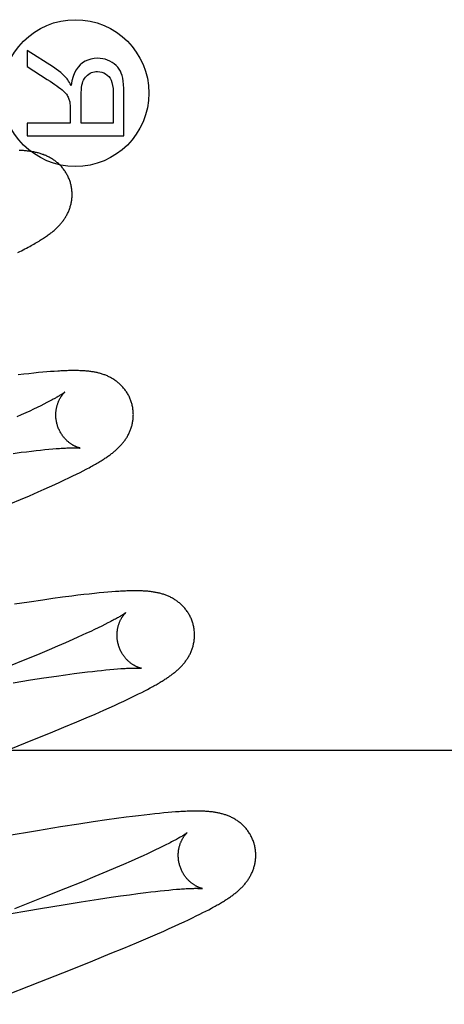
# Model space of a CAD drawing. Header units: inches. Extents: x 0 to 270, y 0 to 175.
# Tile 41 of 95: x 77.974 to 78.084, y 85.977 to 86.23. Entities that reach past the tile are written whole.
import ezdxf

# ---------------------------------------------------------------- set-up
doc = ezdxf.new("R2010")
doc.units = ezdxf.units.IN
doc.header["$LTSCALE"] = 14.84127
doc.header["$MEASUREMENT"] = 0
doc.linetypes.add('HIDDEN', pattern=[0.2, 0.1, -0.1])
doc.layers.add('DEFAULT_2', color=8, linetype='HIDDEN')

msp = doc.modelspace()

# ---------------------------------------------------------------- linework, layer by layer
at = {"layer": 'DEFAULT_2', "color": 8, "linetype": 'HIDDEN'}
for p, q in [((77.97617, 86.22259), (77.97617, 86.21843)), ((77.98298, 86.21824), (77.97617, 86.22259)), ((77.97617, 86.21843), (77.98138, 86.21512)), ((77.99014, 86.20386), (77.99014, 86.21097)), ((77.99841, 86.21177), (77.99841, 86.20386)), ((78.00117, 86.20055), (78.00117, 86.21164)), ((77.98728, 86.2077), (77.98728, 86.20386)), ((77.97617, 86.20386), (77.97617, 86.20055)), ((77.98728, 86.20386), (77.97617, 86.20386)), ((77.99841, 86.20386), (77.99014, 86.20386)), ((77.97617, 86.20055), (78.00117, 86.20055)), ((77.98023, 86.13959), (77.97911, 86.13949)), ((77.98127, 86.13968), (77.98023, 86.13959)), ((77.98226, 86.13976), (77.98127, 86.13968)), ((77.9832, 86.13983), (77.98226, 86.13976)), ((77.97533, 86.13908), (77.97391, 86.13892)), ((77.97667, 86.13923), (77.97533, 86.13908)), ((77.97793, 86.13937), (77.97667, 86.13923)), ((77.97911, 86.13949), (77.97793, 86.13937)), ((77.97688, 86.1296), (77.97582, 86.12911)), ((77.97788, 86.13008), (77.97688, 86.1296)), ((77.97882, 86.13053), (77.97788, 86.13008)), ((77.97971, 86.13096), (77.97882, 86.13053)), ((77.98053, 86.13137), (77.97971, 86.13096)), ((77.98129, 86.13176), (77.98053, 86.13137)), ((77.9747, 86.1286), (77.97354, 86.12808)), ((77.97582, 86.12911), (77.9747, 86.1286)), ((77.97601, 86.11912), (77.97729, 86.11927)), ((77.97729, 86.11927), (77.97851, 86.11941)), ((77.97851, 86.11941), (77.97967, 86.11954)), ((77.97967, 86.11954), (77.98077, 86.11965)), ((77.98077, 86.11965), (77.98182, 86.11975)), ((77.98182, 86.11975), (77.9828, 86.11984)), ((77.97259, 86.11869), (77.97468, 86.11896)), ((77.97468, 86.11896), (77.97601, 86.11912)), ((77.98984, 86.11377), (77.99066, 86.11419)), ((77.99066, 86.11419), (77.99144, 86.1146)), ((77.98467, 86.11128), (77.98587, 86.11184)), ((77.98587, 86.11184), (77.98698, 86.11236)), ((77.98698, 86.11236), (77.988, 86.11286)), ((77.988, 86.11286), (77.98895, 86.11333)), ((77.98895, 86.11333), (77.98984, 86.11377)), ((77.97908, 86.10876), (77.98055, 86.10941)), ((77.98055, 86.10941), (77.98199, 86.11005)), ((77.98199, 86.11005), (77.98338, 86.11068)), ((77.98338, 86.11068), (77.98467, 86.11128)), ((77.972, 86.10573), (77.97445, 86.10676)), ((77.97445, 86.10676), (77.97681, 86.10777)), ((77.97681, 86.10777), (77.97908, 86.10876)), ((77.98283, 86.08123), (77.98025, 86.08086)), ((77.98532, 86.08157), (77.98283, 86.08123)), ((77.98774, 86.08188), (77.98532, 86.08157)), ((77.98931, 86.08208), (77.98774, 86.08188)), ((77.99082, 86.08226), (77.98931, 86.08208)), ((77.99224, 86.08242), (77.99082, 86.08226)), ((77.99357, 86.08256), (77.99224, 86.08242)), ((77.99481, 86.08269), (77.99357, 86.08256)), ((77.99596, 86.0828), (77.99481, 86.08269)), ((77.99703, 86.08289), (77.99596, 86.0828)), ((77.99804, 86.08297), (77.99703, 86.08289)), ((77.99899, 86.08304), (77.99804, 86.08297)), ((77.97668, 86.08034), (77.97297, 86.07977)), ((77.98025, 86.08086), (77.97668, 86.08034)), ((77.99456, 86.07371), (77.99361, 86.07326)), ((77.99545, 86.07415), (77.99456, 86.07371)), ((77.99628, 86.07456), (77.99545, 86.07415)), ((77.99705, 86.07495), (77.99628, 86.07456)), ((77.98925, 86.07125), (77.98802, 86.0707)), ((77.99042, 86.07178), (77.98925, 86.07125)), ((77.99154, 86.07229), (77.99042, 86.07178)), ((77.99261, 86.07278), (77.99154, 86.07229)), ((77.99361, 86.07326), (77.99261, 86.07278)), ((77.98404, 86.06897), (77.98188, 86.06805)), ((77.98609, 86.06985), (77.98404, 86.06897)), ((77.98802, 86.0707), (77.98609, 86.06985)), ((77.97884, 86.06677), (77.97563, 86.06544)), ((77.98188, 86.06805), (77.97884, 86.06677)), ((77.97563, 86.06544), (77.97138, 86.0637)), ((77.98053, 86.06079), (77.98379, 86.06126)), ((77.98379, 86.06126), (77.98611, 86.06159)), ((77.98611, 86.06159), (77.98832, 86.06189)), ((77.98832, 86.06189), (77.99042, 86.06216)), ((77.99042, 86.06216), (77.99175, 86.06232)), ((77.99175, 86.06232), (77.99303, 86.06248)), ((77.99303, 86.06248), (77.99425, 86.06261)), ((77.99425, 86.06261), (77.99541, 86.06274)), ((77.99541, 86.06274), (77.99652, 86.06285)), ((77.99652, 86.06285), (77.99756, 86.06295)), ((77.99756, 86.06295), (77.99855, 86.06304)), ((77.99855, 86.06304), (77.99947, 86.06312)), ((77.97256, 86.05956), (77.97709, 86.06027)), ((77.97709, 86.06027), (77.98053, 86.06079)), ((78.00319, 86.05578), (78.00411, 86.05622)), ((78.00411, 86.05622), (78.00497, 86.05665)), ((78.00497, 86.05665), (78.00578, 86.05706)), ((78.00578, 86.05706), (78.00655, 86.05745)), ((78.00655, 86.05745), (78.00727, 86.05783)), ((78.00727, 86.05783), (78.00795, 86.05819)), ((77.9974, 86.05309), (77.99874, 86.05369)), ((77.99874, 86.05369), (77.99998, 86.05426)), ((77.99998, 86.05426), (78.00114, 86.0548)), ((78.00114, 86.0548), (78.0022, 86.0553)), ((78.0022, 86.0553), (78.00319, 86.05578)), ((77.99142, 86.05047), (77.99373, 86.05147)), ((77.99373, 86.05147), (77.99598, 86.05246)), ((77.99598, 86.05246), (77.9974, 86.05309)), ((77.9857, 86.04806), (77.98902, 86.04946)), ((77.98902, 86.04946), (77.99142, 86.05047)), ((77.97771, 86.04479), (77.98223, 86.04663)), ((77.98223, 86.04663), (77.9857, 86.04806)), ((77.97202, 86.04251), (77.97771, 86.04479)), ((78.35639, 86.04203), (77.88139, 86.04203)), ((78.00642, 86.02544), (78.00491, 86.02526)), ((78.00783, 86.02561), (78.00642, 86.02544)), ((78.00914, 86.02575), (78.00783, 86.02561)), ((78.01036, 86.02587), (78.00914, 86.02575)), ((78.0115, 86.02598), (78.01036, 86.02587)), ((78.01257, 86.02608), (78.0115, 86.02598)), ((78.01357, 86.02616), (78.01257, 86.02608)), ((78.01451, 86.02623), (78.01357, 86.02616)), ((77.98957, 86.02311), (77.98481, 86.02236)), ((77.99323, 86.02366), (77.98957, 86.02311)), ((77.99674, 86.02417), (77.99323, 86.02366)), ((77.99928, 86.02453), (77.99674, 86.02417)), ((78.00173, 86.02486), (77.99928, 86.02453)), ((78.00334, 86.02507), (78.00173, 86.02486)), ((78.00491, 86.02526), (78.00334, 86.02507)), ((77.97884, 86.0214), (77.97051, 86.02001)), ((77.98481, 86.02236), (77.97884, 86.0214)), ((78.01198, 86.01772), (78.01115, 86.01731)), ((78.01276, 86.01812), (78.01198, 86.01772)), ((78.00722, 86.01545), (78.0061, 86.01494)), ((78.00829, 86.01594), (78.00722, 86.01545)), ((78.0093, 86.01642), (78.00829, 86.01594)), ((78.01026, 86.01687), (78.0093, 86.01642)), ((78.01115, 86.01731), (78.01026, 86.01687)), ((78.00108, 86.01271), (77.99899, 86.01182)), ((78.00306, 86.01358), (78.00108, 86.01271)), ((78.00492, 86.01441), (78.00306, 86.01358)), ((78.0061, 86.01494), (78.00492, 86.01441)), ((77.99679, 86.01088), (77.9937, 86.00959)), ((77.99899, 86.01182), (77.99679, 86.01088)), ((77.99044, 86.00824), (77.98613, 86.00649)), ((77.9937, 86.00959), (77.99044, 86.00824)), ((77.98613, 86.00649), (77.98067, 86.0043)), ((78.00257, 86.00489), (78.00473, 86.00518)), ((78.00473, 86.00518), (78.00678, 86.00544)), ((78.00678, 86.00544), (78.00808, 86.0056)), ((78.00808, 86.0056), (78.00933, 86.00574)), ((78.00933, 86.00574), (78.01052, 86.00588)), ((78.01052, 86.00588), (78.01165, 86.006)), ((78.01165, 86.006), (78.01273, 86.0061)), ((78.01273, 86.0061), (78.01375, 86.0062)), ((78.01375, 86.0062), (78.0147, 86.00628)), ((77.98067, 86.0043), (77.97292, 86.00123)), ((77.98552, 86.00232), (77.99017, 86.00306)), ((77.99017, 86.00306), (77.99458, 86.00374)), ((77.99458, 86.00374), (77.99791, 86.00423)), ((77.99791, 86.00423), (78.00029, 86.00457)), ((78.00029, 86.00457), (78.00257, 86.00489)), ((77.96706, 85.99924), (77.97967, 86.00137)), ((77.97967, 86.00137), (77.98552, 86.00232)), ((78.02073, 85.99984), (78.02156, 86.00026)), ((78.02156, 86.00026), (78.02233, 86.00065)), ((78.02233, 86.00065), (78.02305, 86.00103)), ((78.02305, 86.00103), (78.02373, 86.00139)), ((78.0155, 85.99735), (78.01671, 85.99791)), ((78.01671, 85.99791), (78.01783, 85.99843)), ((78.01783, 85.99843), (78.01887, 85.99893)), ((78.01887, 85.99893), (78.01983, 85.9994)), ((78.01983, 85.9994), (78.02073, 85.99984)), ((78.00919, 85.99454), (78.01144, 85.99552)), ((78.01144, 85.99552), (78.01287, 85.99615)), ((78.01287, 85.99615), (78.01422, 85.99676)), ((78.01422, 85.99676), (78.0155, 85.99735)), ((78.00112, 85.99112), (78.00444, 85.99251)), ((78.00444, 85.99251), (78.00685, 85.99353)), ((78.00685, 85.99353), (78.00919, 85.99454)), ((77.99764, 85.98969), (78.00112, 85.99112)), ((77.98741, 85.98556), (77.99311, 85.98784)), ((77.99311, 85.98784), (77.99764, 85.98969)), ((77.97944, 85.98241), (77.98741, 85.98556)), ((77.96463, 85.97663), (77.97944, 85.98241))]:
    msp.add_line(p, q, dxfattribs=at)
for points in [[(77.98987, 86.21882), (77.98934, 86.21825), (77.98886, 86.21756), (77.98843, 86.21676), (77.98807, 86.21582), (77.98777, 86.21473), (77.98755, 86.2135)], [(77.99435, 86.22054), (77.99346, 86.22048), (77.99263, 86.22034), (77.99187, 86.2201), (77.99117, 86.21977), (77.9905, 86.21934), (77.98987, 86.21882)], [(77.99812, 86.21949), (77.99753, 86.21981), (77.99693, 86.22007), (77.99632, 86.22028), (77.99569, 86.22042), (77.99503, 86.22051), (77.99435, 86.22054)], [(78.00049, 86.21672), (78.00025, 86.21726), (77.99995, 86.21777), (77.99959, 86.21825), (77.99917, 86.21869), (77.99868, 86.2191), (77.99812, 86.21949)], [(77.9863, 86.21549), (77.98586, 86.21595), (77.98537, 86.2164), (77.98485, 86.21686), (77.98427, 86.21732), (77.98365, 86.21778), (77.98298, 86.21824)], [(77.9906, 86.21452), (77.99078, 86.21494), (77.99099, 86.21532), (77.99122, 86.21566), (77.99148, 86.21596), (77.99178, 86.21623), (77.9921, 86.21646)], [(77.9921, 86.21646), (77.99245, 86.21667), (77.99281, 86.21684), (77.99317, 86.21696), (77.99355, 86.21705), (77.99394, 86.21711), (77.99435, 86.21713)], [(77.99435, 86.21713), (77.99493, 86.21709), (77.99547, 86.21698), (77.99596, 86.2168), (77.99642, 86.21655), (77.99686, 86.21623), (77.99726, 86.21583)], [(77.99726, 86.21583), (77.99759, 86.21541), (77.99786, 86.21489), (77.99809, 86.21428), (77.99826, 86.21356), (77.99837, 86.21272), (77.99841, 86.21177)], [(78.00117, 86.21164), (78.00115, 86.21276), (78.00109, 86.21377), (78.00099, 86.21466), (78.00085, 86.21545), (78.00069, 86.21614), (78.00049, 86.21672)], [(77.98138, 86.21512), (77.9821, 86.21465), (77.98276, 86.21421), (77.98336, 86.2138), (77.9839, 86.21341), (77.98439, 86.21305), (77.98481, 86.21272)], [(77.98755, 86.2135), (77.98733, 86.21393), (77.98711, 86.21432), (77.9869, 86.21467), (77.9867, 86.21498), (77.9865, 86.21525), (77.9863, 86.21549)], [(77.99014, 86.21097), (77.99016, 86.21173), (77.9902, 86.21242), (77.99026, 86.21304), (77.99035, 86.2136), (77.99047, 86.21409), (77.9906, 86.21452)], [(77.98481, 86.21272), (77.9852, 86.2124), (77.98555, 86.2121), (77.98585, 86.21181), (77.9861, 86.21154), (77.98632, 86.21128), (77.98649, 86.21104)], [(77.98649, 86.21104), (77.98664, 86.21078), (77.98678, 86.21053), (77.98689, 86.21028), (77.98699, 86.21003), (77.98707, 86.20978), (77.98714, 86.20954)], [(77.98714, 86.20954), (77.98718, 86.20934), (77.98721, 86.2091), (77.98724, 86.20882), (77.98726, 86.20849), (77.98727, 86.20812), (77.98728, 86.2077)], [(77.98742, 86.18829), (77.98735, 86.18851), (77.98728, 86.18876), (77.98719, 86.189), (77.9871, 86.18925), (77.98701, 86.18949), (77.9869, 86.18973), (77.9868, 86.18997), (77.98668, 86.1902), (77.98656, 86.19043), (77.98644, 86.19066), (77.98631, 86.19088), (77.98618, 86.1911), (77.98604, 86.19132), (77.98589, 86.19153), (77.98574, 86.19174), (77.98559, 86.19194), (77.98544, 86.19214), (77.98528, 86.19233), (77.98511, 86.19252), (77.98495, 86.19271), (77.98477, 86.19289), (77.9846, 86.19306), (77.98442, 86.19323), (77.98425, 86.1934), (77.98406, 86.19356), (77.98388, 86.19371), (77.98369, 86.19386), (77.98351, 86.19401), (77.98331, 86.19415), (77.98312, 86.19429), (77.98292, 86.19442), (77.98272, 86.19455), (77.98252, 86.19468), (77.98232, 86.1948), (77.98211, 86.19492), (77.9819, 86.19503), (77.98169, 86.19514), (77.98148, 86.19524), (77.98127, 86.19534), (77.98106, 86.19544), (77.98085, 86.19553), (77.98063, 86.19561), (77.98041, 86.1957), (77.98019, 86.19578), (77.97997, 86.19586), (77.97975, 86.19593), (77.97952, 86.196), (77.9793, 86.19606), (77.97907, 86.19613), (77.97884, 86.19619), (77.97861, 86.19624), (77.97838, 86.19629), (77.97815, 86.19634), (77.97792, 86.19639), (77.97769, 86.19643), (77.97745, 86.19647), (77.97722, 86.19651), (77.97698, 86.19655), (77.97674, 86.19658), (77.9765, 86.19661), (77.97626, 86.19664), (77.97601, 86.19666), (77.97576, 86.19669), (77.9755, 86.19671), (77.97524, 86.19673), (77.97498, 86.19675), (77.9747, 86.19676), (77.97443, 86.19678), (77.97414, 86.19679)], [(77.97381, 86.17044), (77.97429, 86.17069), (77.97476, 86.17093), (77.97521, 86.17116), (77.97564, 86.17139), (77.97606, 86.17161), (77.97646, 86.17183), (77.97686, 86.17204), (77.97723, 86.17225), (77.9776, 86.17245), (77.97795, 86.17265), (77.97829, 86.17285), (77.97863, 86.17304), (77.97895, 86.17324), (77.97926, 86.17342), (77.97956, 86.17361), (77.97985, 86.17379), (77.98013, 86.17397), (77.98041, 86.17415), (77.98067, 86.17432), (77.98093, 86.1745), (77.98118, 86.17467), (77.98142, 86.17484), (77.98166, 86.17501), (77.98188, 86.17517), (77.9821, 86.17534), (77.98232, 86.17551), (77.98253, 86.17567), (77.98274, 86.17584), (77.98294, 86.176), (77.98313, 86.17617), (77.98332, 86.17633), (77.9835, 86.1765), (77.98368, 86.17666), (77.98386, 86.17683), (77.98403, 86.17699), (77.9842, 86.17716), (77.98436, 86.17733), (77.98452, 86.1775), (77.98468, 86.17767), (77.98483, 86.17784), (77.98498, 86.17802), (77.98513, 86.1782), (77.98527, 86.17838), (77.98542, 86.17856), (77.98555, 86.17875), (77.98569, 86.17894), (77.98582, 86.17913), (77.98595, 86.17932), (77.98607, 86.17952), (77.98619, 86.17972), (77.98631, 86.17992), (77.98643, 86.18012), (77.98654, 86.18033), (77.98664, 86.18054), (77.98675, 86.18075), (77.98685, 86.18097), (77.98694, 86.18119), (77.98703, 86.18141), (77.98711, 86.18163), (77.9872, 86.18186), (77.98727, 86.18208), (77.98734, 86.18231), (77.98741, 86.18255), (77.98747, 86.18278), (77.98753, 86.18302), (77.98758, 86.18327), (77.98763, 86.18351), (77.98767, 86.18375), (77.98771, 86.184), (77.98774, 86.18425), (77.98776, 86.1845), (77.98778, 86.18475), (77.9878, 86.18501), (77.9878, 86.18526), (77.98781, 86.18552), (77.9878, 86.18578), (77.98779, 86.18603), (77.98777, 86.18629), (77.98775, 86.18655), (77.98772, 86.18681), (77.98768, 86.18706), (77.98764, 86.18732), (77.98759, 86.18758), (77.98753, 86.18783), (77.98747, 86.18808), (77.98742, 86.18829)], [(78.00321, 86.1315), (78.00315, 86.13172), (78.00307, 86.13196), (78.00298, 86.13221), (78.00289, 86.13245), (78.0028, 86.13269), (78.0027, 86.13293), (78.00259, 86.13317), (78.00248, 86.1334), (78.00236, 86.13363), (78.00224, 86.13386), (78.00211, 86.13408), (78.00197, 86.1343), (78.00184, 86.13452), (78.00169, 86.13473), (78.00155, 86.13493), (78.00139, 86.13514), (78.00124, 86.13533), (78.00108, 86.13553), (78.00092, 86.13572), (78.00075, 86.1359), (78.00058, 86.13608), (78.00041, 86.13625), (78.00023, 86.13642), (78.00006, 86.13659), (77.99988, 86.13675), (77.99969, 86.1369), (77.99951, 86.13706), (77.99932, 86.1372), (77.99913, 86.13734), (77.99894, 86.13748), (77.99874, 86.13761), (77.99854, 86.13774), (77.99834, 86.13787), (77.99814, 86.13799), (77.99793, 86.13811), (77.99773, 86.13822), (77.99752, 86.13833), (77.99731, 86.13843), (77.9971, 86.13853), (77.99689, 86.13863), (77.99668, 86.13872), (77.99646, 86.13881), (77.99625, 86.13889), (77.99603, 86.13897), (77.99581, 86.13905), (77.99558, 86.13912), (77.99536, 86.13919), (77.99514, 86.13926), (77.99491, 86.13932), (77.99468, 86.13938), (77.99446, 86.13944), (77.99423, 86.13949), (77.994, 86.13954), (77.99377, 86.13959), (77.99354, 86.13963), (77.99331, 86.13967), (77.99308, 86.13971), (77.99285, 86.13974), (77.99261, 86.13978), (77.99237, 86.13981), (77.99213, 86.13984), (77.99189, 86.13986), (77.99164, 86.13989), (77.99139, 86.13991), (77.99114, 86.13993), (77.99088, 86.13995), (77.99061, 86.13997), (77.99034, 86.13998), (77.99006, 86.13999), (77.98977, 86.14), (77.98948, 86.14001), (77.98917, 86.14002), (77.98887, 86.14003), (77.98855, 86.14003), (77.98823, 86.14003), (77.9879, 86.14003), (77.98756, 86.14002), (77.98721, 86.14002), (77.98685, 86.14001), (77.98649, 86.14), (77.98611, 86.13999), (77.98573, 86.13997), (77.98533, 86.13995), (77.98493, 86.13994), (77.98451, 86.13991), (77.98408, 86.13989), (77.9832, 86.13983)], [(77.98589, 86.13444), (77.98588, 86.13443), (77.98586, 86.13442), (77.98584, 86.1344), (77.98581, 86.13438), (77.98577, 86.13435), (77.98572, 86.13431), (77.98566, 86.13427), (77.98558, 86.13422), (77.9855, 86.13416), (77.98541, 86.1341), (77.9853, 86.13402), (77.98519, 86.13395), (77.98506, 86.13386), (77.98491, 86.13377), (77.98475, 86.13367), (77.98458, 86.13357), (77.98439, 86.13345), (77.98418, 86.13333), (77.98396, 86.1332), (77.98373, 86.13307), (77.98348, 86.13293), (77.98321, 86.13278), (77.98293, 86.13262), (77.98264, 86.13246), (77.98232, 86.1323), (77.982, 86.13212), (77.98165, 86.13194), (77.98129, 86.13176)], [(77.98394, 86.12615), (77.98389, 86.12634), (77.98383, 86.12658), (77.98378, 86.12681), (77.98374, 86.12705), (77.9837, 86.12728), (77.98367, 86.12752), (77.98364, 86.12775), (77.98362, 86.12799), (77.98361, 86.12822), (77.9836, 86.12845), (77.9836, 86.12868), (77.98361, 86.1289), (77.98362, 86.12913), (77.98363, 86.12935), (77.98366, 86.12956), (77.98368, 86.12978), (77.98371, 86.12999), (77.98374, 86.13019), (77.98378, 86.13039), (77.98383, 86.13059), (77.98387, 86.13078), (77.98392, 86.13097), (77.98397, 86.13115), (77.98402, 86.13132), (77.98408, 86.13149), (77.98414, 86.13166), (77.9842, 86.13182), (77.98426, 86.13197), (77.98432, 86.13212), (77.98439, 86.13226), (77.98445, 86.1324), (77.98452, 86.13254), (77.98458, 86.13266), (77.98465, 86.13279), (77.98471, 86.13291), (77.98478, 86.13302), (77.98485, 86.13313), (77.98491, 86.13324), (77.98498, 86.13334), (77.98504, 86.13344), (77.98511, 86.13353), (77.98517, 86.13362), (77.98523, 86.1337), (77.98529, 86.13378), (77.98535, 86.13386), (77.98541, 86.13393), (77.98547, 86.134), (77.98552, 86.13406), (77.98557, 86.13412), (77.98562, 86.13417), (77.98566, 86.13422), (77.98571, 86.13427), (77.98575, 86.13431), (77.98578, 86.13434), (77.98581, 86.13437), (77.98584, 86.13439), (77.98586, 86.13441), (77.98587, 86.13443), (77.98588, 86.13444), (77.98589, 86.13444)], [(77.99995, 86.12033), (78.00011, 86.1205), (78.00027, 86.12067), (78.00043, 86.12084), (78.00059, 86.12102), (78.00074, 86.12119), (78.00089, 86.12137), (78.00104, 86.12156), (78.00118, 86.12174), (78.00132, 86.12193), (78.00146, 86.12211), (78.00159, 86.12231), (78.00172, 86.1225), (78.00184, 86.1227), (78.00197, 86.1229), (78.00209, 86.1231), (78.0022, 86.12331), (78.00232, 86.12352), (78.00242, 86.12373), (78.00253, 86.12394), (78.00263, 86.12416), (78.00272, 86.12438), (78.00281, 86.1246), (78.0029, 86.12482), (78.00298, 86.12504), (78.00306, 86.12527), (78.00313, 86.1255), (78.0032, 86.12574), (78.00326, 86.12597), (78.00332, 86.12621), (78.00337, 86.12645), (78.00342, 86.1267), (78.00346, 86.12695), (78.0035, 86.12719), (78.00353, 86.12744), (78.00355, 86.1277), (78.00357, 86.12795), (78.00359, 86.12821), (78.00359, 86.12846), (78.0036, 86.12872), (78.00359, 86.12898), (78.00358, 86.12924), (78.00356, 86.12949), (78.00354, 86.12975), (78.00351, 86.13001), (78.00347, 86.13027), (78.00343, 86.13053), (78.00338, 86.13078), (78.00333, 86.13104), (78.00326, 86.13129), (78.00321, 86.1315)], [(77.98988, 86.12005), (77.98989, 86.12005), (77.98989, 86.12005), (77.98989, 86.12005), (77.98987, 86.12005), (77.98985, 86.12005), (77.98983, 86.12006), (77.98979, 86.12007), (77.98975, 86.12008), (77.9897, 86.12009), (77.98965, 86.1201), (77.98959, 86.12012), (77.98953, 86.12014), (77.98946, 86.12016), (77.98939, 86.12018), (77.98931, 86.12021), (77.98923, 86.12023), (77.98914, 86.12026), (77.98905, 86.1203), (77.98896, 86.12034), (77.98886, 86.12038), (77.98876, 86.12042), (77.98866, 86.12047), (77.98855, 86.12051), (77.98844, 86.12057), (77.98833, 86.12062), (77.98822, 86.12069), (77.9881, 86.12075), (77.98798, 86.12082), (77.98786, 86.12089), (77.98774, 86.12097), (77.98761, 86.12105), (77.98749, 86.12113), (77.98736, 86.12122), (77.98723, 86.12132), (77.98709, 86.12142), (77.98696, 86.12152), (77.98683, 86.12163), (77.98669, 86.12175), (77.98655, 86.12187), (77.98642, 86.122), (77.98628, 86.12214), (77.98614, 86.12228), (77.986, 86.12242), (77.98587, 86.12257), (77.98573, 86.12273), (77.9856, 86.1229), (77.98546, 86.12307), (77.98534, 86.12324), (77.98521, 86.12342), (77.98508, 86.12361), (77.98496, 86.1238), (77.98485, 86.12399), (77.98473, 86.1242), (77.98462, 86.1244), (77.98452, 86.12461), (77.98442, 86.12482), (77.98432, 86.12504), (77.98423, 86.12526), (77.98415, 86.12549), (77.98407, 86.12571), (77.984, 86.12594), (77.98394, 86.12615)], [(77.9828, 86.11984), (77.98372, 86.11991), (77.98416, 86.11994), (77.98458, 86.11997), (77.98498, 86.12), (77.98537, 86.12002), (77.98573, 86.12004), (77.98608, 86.12006), (77.9864, 86.12008), (77.98671, 86.12009), (77.987, 86.1201), (77.98727, 86.12011), (77.98752, 86.12011), (77.98776, 86.12012), (77.98799, 86.12012), (77.98821, 86.12012), (77.9884, 86.12012), (77.98859, 86.12012), (77.98876, 86.12011), (77.98892, 86.12011), (77.98907, 86.12011), (77.9892, 86.1201), (77.98932, 86.12009), (77.98943, 86.12009), (77.98952, 86.12008), (77.98961, 86.12008), (77.98968, 86.12007), (77.98974, 86.12006), (77.98979, 86.12006), (77.98983, 86.12005), (77.98986, 86.12005), (77.98988, 86.12005), (77.98988, 86.12005)], [(77.99144, 86.1146), (77.99181, 86.1148), (77.99217, 86.11499), (77.99252, 86.11518), (77.99286, 86.11537), (77.99319, 86.11555), (77.99351, 86.11573), (77.99383, 86.11591), (77.99413, 86.11608), (77.99442, 86.11626), (77.99471, 86.11643), (77.99499, 86.1166), (77.99526, 86.11676), (77.99552, 86.11693), (77.99578, 86.11709), (77.99603, 86.11725), (77.99627, 86.11741), (77.99651, 86.11756), (77.99674, 86.11772), (77.99696, 86.11787), (77.99717, 86.11802), (77.99738, 86.11817), (77.99759, 86.11832), (77.99779, 86.11847), (77.99798, 86.11862), (77.99818, 86.11877), (77.99836, 86.11892), (77.99855, 86.11907), (77.99873, 86.11922), (77.99891, 86.11937), (77.99909, 86.11953), (77.99927, 86.11968), (77.99944, 86.11984), (77.99961, 86.12), (77.99978, 86.12016), (77.99995, 86.12033)], [(78.019, 86.07471), (78.01894, 86.07492), (78.01886, 86.07517), (78.01877, 86.07542), (78.01868, 86.07566), (78.01859, 86.07591), (78.01849, 86.07615), (78.01838, 86.07638), (78.01827, 86.07661), (78.01815, 86.07684), (78.01802, 86.07707), (78.0179, 86.07729), (78.01776, 86.07751), (78.01762, 86.07773), (78.01748, 86.07794), (78.01733, 86.07814), (78.01718, 86.07835), (78.01703, 86.07855), (78.01687, 86.07874), (78.01671, 86.07893), (78.01654, 86.07911), (78.01637, 86.07929), (78.0162, 86.07947), (78.01602, 86.07964), (78.01584, 86.0798), (78.01566, 86.07996), (78.01548, 86.08012), (78.01529, 86.08027), (78.01511, 86.08041), (78.01491, 86.08056), (78.01472, 86.08069), (78.01452, 86.08083), (78.01433, 86.08096), (78.01412, 86.08108), (78.01392, 86.08121), (78.01372, 86.08132), (78.01351, 86.08144), (78.0133, 86.08154), (78.01309, 86.08165), (78.01288, 86.08175), (78.01267, 86.08184), (78.01245, 86.08193), (78.01224, 86.08202), (78.01202, 86.08211), (78.0118, 86.08219), (78.01158, 86.08226), (78.01135, 86.08234), (78.01113, 86.08241), (78.0109, 86.08248), (78.01067, 86.08254), (78.01044, 86.0826), (78.01021, 86.08266), (78.00997, 86.08271), (78.00974, 86.08276), (78.0095, 86.08281), (78.00927, 86.08285), (78.00903, 86.08289), (78.00879, 86.08293), (78.00855, 86.08297), (78.00831, 86.083), (78.00806, 86.08303), (78.00782, 86.08306), (78.00756, 86.08308), (78.00731, 86.08311), (78.00705, 86.08313), (78.00678, 86.08315), (78.00651, 86.08317), (78.00624, 86.08318), (78.00595, 86.0832), (78.00566, 86.08321), (78.00537, 86.08322), (78.00506, 86.08323), (78.00475, 86.08323), (78.00443, 86.08324), (78.0041, 86.08324), (78.00376, 86.08324), (78.00342, 86.08323), (78.00306, 86.08323), (78.0027, 86.08322), (78.00233, 86.08321), (78.00195, 86.0832), (78.00156, 86.08318), (78.00115, 86.08317), (78.00074, 86.08315), (78.00032, 86.08312), (77.99989, 86.0831), (77.99899, 86.08304)], [(78.00168, 86.07765), (78.00168, 86.07765), (78.00167, 86.07764), (78.00165, 86.07763), (78.00163, 86.07761), (78.0016, 86.07758), (78.00155, 86.07755), (78.0015, 86.07752), (78.00144, 86.07747), (78.00137, 86.07742), (78.00129, 86.07736), (78.00119, 86.0773), (78.00109, 86.07723), (78.00097, 86.07715), (78.00083, 86.07706), (78.00069, 86.07697), (78.00053, 86.07687), (78.00035, 86.07676), (78.00016, 86.07665), (77.99995, 86.07653), (77.99973, 86.0764), (77.9995, 86.07626), (77.99924, 86.07612), (77.99898, 86.07597), (77.99869, 86.07582), (77.9984, 86.07566), (77.99808, 86.07549), (77.99775, 86.07531), (77.99741, 86.07513), (77.99705, 86.07495)], [(77.99973, 86.06935), (77.99968, 86.06955), (77.99962, 86.06979), (77.99957, 86.07002), (77.99953, 86.07026), (77.99949, 86.07049), (77.99946, 86.07073), (77.99943, 86.07096), (77.99941, 86.0712), (77.9994, 86.07143), (77.9994, 86.07166), (77.99939, 86.07189), (77.9994, 86.07212), (77.99941, 86.07234), (77.99943, 86.07256), (77.99945, 86.07278), (77.99947, 86.07299), (77.9995, 86.0732), (77.99954, 86.07341), (77.99957, 86.07361), (77.99962, 86.0738), (77.99966, 86.07399), (77.99971, 86.07418), (77.99976, 86.07436), (77.99982, 86.07454), (77.99987, 86.07471), (77.99993, 86.07487), (77.99999, 86.07503), (78.00005, 86.07518), (78.00012, 86.07533), (78.00018, 86.07548), (78.00024, 86.07562), (78.00031, 86.07575), (78.00038, 86.07588), (78.00044, 86.076), (78.00051, 86.07612), (78.00057, 86.07624), (78.00064, 86.07635), (78.00071, 86.07645), (78.00077, 86.07656), (78.00084, 86.07665), (78.0009, 86.07675), (78.00096, 86.07683), (78.00103, 86.07692), (78.00109, 86.077), (78.00115, 86.07707), (78.0012, 86.07714), (78.00126, 86.07721), (78.00131, 86.07727), (78.00136, 86.07733), (78.00141, 86.07739), (78.00146, 86.07743), (78.0015, 86.07748), (78.00154, 86.07752), (78.00157, 86.07755), (78.0016, 86.07758), (78.00163, 86.0776), (78.00165, 86.07762), (78.00167, 86.07764), (78.00168, 86.07765), (78.00168, 86.07765)], [(78.00795, 86.05819), (78.00827, 86.05837), (78.00859, 86.05854), (78.0089, 86.05871), (78.0092, 86.05888), (78.00948, 86.05904), (78.00977, 86.0592), (78.01004, 86.05936), (78.01031, 86.05952), (78.01056, 86.05967), (78.01082, 86.05983), (78.01106, 86.05998), (78.0113, 86.06013), (78.01154, 86.06027), (78.01176, 86.06042), (78.01199, 86.06057), (78.01221, 86.06071), (78.01242, 86.06085), (78.01263, 86.061), (78.01283, 86.06114), (78.01304, 86.06128), (78.01323, 86.06142), (78.01343, 86.06157), (78.01362, 86.06171), (78.01381, 86.06185), (78.014, 86.062), (78.01418, 86.06215), (78.01437, 86.0623), (78.01455, 86.06245), (78.01473, 86.0626), (78.0149, 86.06275), (78.01508, 86.06291), (78.01525, 86.06307), (78.01542, 86.06323), (78.01559, 86.06339), (78.01576, 86.06356), (78.01592, 86.06373), (78.01608, 86.0639), (78.01624, 86.06407), (78.0164, 86.06425), (78.01655, 86.06442), (78.0167, 86.0646), (78.01685, 86.06478), (78.01699, 86.06497), (78.01713, 86.06515), (78.01726, 86.06534), (78.01739, 86.06553), (78.01752, 86.06573), (78.01765, 86.06592), (78.01777, 86.06612), (78.01789, 86.06633), (78.018, 86.06653), (78.01812, 86.06674), (78.01822, 86.06695), (78.01833, 86.06717), (78.01842, 86.06738), (78.01852, 86.0676), (78.01861, 86.06782), (78.01869, 86.06804), (78.01878, 86.06827), (78.01885, 86.0685), (78.01892, 86.06873), (78.01899, 86.06896), (78.01905, 86.0692), (78.01911, 86.06943), (78.01916, 86.06968), (78.01921, 86.06992), (78.01925, 86.07017), (78.01929, 86.07041), (78.01932, 86.07066), (78.01935, 86.07092), (78.01937, 86.07117), (78.01938, 86.07142), (78.01939, 86.07168), (78.01939, 86.07194), (78.01938, 86.07219), (78.01937, 86.07245), (78.01935, 86.07271), (78.01933, 86.07297), (78.0193, 86.07322), (78.01926, 86.07348), (78.01922, 86.07374), (78.01917, 86.07399), (78.01912, 86.07425), (78.01905, 86.0745), (78.019, 86.07471)], [(78.00567, 86.06326), (78.00568, 86.06326), (78.00568, 86.06326), (78.00568, 86.06326), (78.00567, 86.06326), (78.00564, 86.06326), (78.00562, 86.06327), (78.00558, 86.06328), (78.00554, 86.06328), (78.00549, 86.0633), (78.00544, 86.06331), (78.00538, 86.06333), (78.00532, 86.06334), (78.00525, 86.06336), (78.00518, 86.06339), (78.0051, 86.06341), (78.00502, 86.06344), (78.00493, 86.06347), (78.00484, 86.06351), (78.00475, 86.06355), (78.00465, 86.06359), (78.00455, 86.06363), (78.00445, 86.06368), (78.00434, 86.06372), (78.00423, 86.06378), (78.00412, 86.06383), (78.00401, 86.06389), (78.00389, 86.06396), (78.00377, 86.06403), (78.00365, 86.0641), (78.00353, 86.06418), (78.0034, 86.06426), (78.00328, 86.06434), (78.00315, 86.06443), (78.00302, 86.06453), (78.00288, 86.06463), (78.00275, 86.06473), (78.00262, 86.06484), (78.00248, 86.06496), (78.00234, 86.06508), (78.00221, 86.06521), (78.00207, 86.06534), (78.00193, 86.06548), (78.00179, 86.06563), (78.00166, 86.06578), (78.00152, 86.06594), (78.00139, 86.0661), (78.00126, 86.06627), (78.00113, 86.06645), (78.001, 86.06663), (78.00088, 86.06681), (78.00075, 86.067), (78.00064, 86.0672), (78.00052, 86.0674), (78.00041, 86.06761), (78.00031, 86.06782), (78.00021, 86.06803), (78.00011, 86.06825), (78.00002, 86.06847), (77.99994, 86.0687), (77.99986, 86.06893), (77.99979, 86.06915), (77.99973, 86.06935)], [(77.99947, 86.06312), (78.00033, 86.06318), (78.00074, 86.06321), (78.00113, 86.06323), (78.0015, 86.06325), (78.00185, 86.06327), (78.00218, 86.06328), (78.0025, 86.0633), (78.0028, 86.06331), (78.00307, 86.06332), (78.00334, 86.06332), (78.00358, 86.06333), (78.00381, 86.06333), (78.00403, 86.06333), (78.00423, 86.06333), (78.00441, 86.06333), (78.00458, 86.06332), (78.00474, 86.06332), (78.00488, 86.06331), (78.00501, 86.06331), (78.00513, 86.0633), (78.00523, 86.0633), (78.00532, 86.06329), (78.0054, 86.06328), (78.00547, 86.06328), (78.00553, 86.06327), (78.00558, 86.06327), (78.00562, 86.06326), (78.00565, 86.06326), (78.00567, 86.06326), (78.00567, 86.06326)], [(78.03479, 86.01792), (78.03473, 86.01813), (78.03465, 86.01838), (78.03457, 86.01862), (78.03448, 86.01887), (78.03438, 86.01911), (78.03428, 86.01934), (78.03418, 86.01958), (78.03406, 86.01981), (78.03395, 86.02004), (78.03382, 86.02026), (78.0337, 86.02049), (78.03356, 86.0207), (78.03343, 86.02092), (78.03329, 86.02113), (78.03314, 86.02133), (78.03299, 86.02154), (78.03284, 86.02173), (78.03268, 86.02193), (78.03252, 86.02211), (78.03235, 86.0223), (78.03218, 86.02248), (78.03201, 86.02265), (78.03184, 86.02282), (78.03166, 86.02299), (78.03148, 86.02315), (78.0313, 86.0233), (78.03112, 86.02345), (78.03093, 86.0236), (78.03074, 86.02374), (78.03055, 86.02388), (78.03036, 86.02401), (78.03016, 86.02414), (78.02996, 86.02427), (78.02976, 86.02439), (78.02955, 86.02451), (78.02935, 86.02462), (78.02914, 86.02473), (78.02893, 86.02483), (78.02873, 86.02493), (78.02852, 86.02503), (78.02831, 86.02512), (78.02809, 86.02521), (78.02788, 86.02529), (78.02766, 86.02537), (78.02744, 86.02545), (78.02722, 86.02552), (78.027, 86.02559), (78.02678, 86.02566), (78.02655, 86.02572), (78.02633, 86.02578), (78.0261, 86.02584), (78.02588, 86.02589), (78.02565, 86.02594), (78.02542, 86.02599), (78.02519, 86.02603), (78.02496, 86.02608), (78.02473, 86.02612), (78.0245, 86.02615), (78.02427, 86.02619), (78.02403, 86.02622), (78.02379, 86.02625), (78.02355, 86.02627), (78.02331, 86.0263), (78.02306, 86.02632), (78.02281, 86.02634), (78.02255, 86.02636), (78.02229, 86.02638), (78.02202, 86.02639), (78.02174, 86.02641), (78.02146, 86.02642), (78.02117, 86.02643), (78.02087, 86.02644), (78.02056, 86.02644), (78.02025, 86.02644), (78.01993, 86.02645), (78.0196, 86.02645), (78.01927, 86.02644), (78.01892, 86.02644), (78.01857, 86.02643), (78.01821, 86.02642), (78.01784, 86.02641), (78.01746, 86.0264), (78.01707, 86.02638), (78.01667, 86.02636), (78.01626, 86.02634), (78.01584, 86.02632), (78.01541, 86.02629), (78.01451, 86.02623)], [(78.01747, 86.02086), (78.01746, 86.02085), (78.01745, 86.02084), (78.01742, 86.02082), (78.01739, 86.0208), (78.01735, 86.02077), (78.01731, 86.02073), (78.01725, 86.02069), (78.01718, 86.02064), (78.01711, 86.02059), (78.01702, 86.02053), (78.01692, 86.02046), (78.01681, 86.02039), (78.01669, 86.02031), (78.01655, 86.02023), (78.01641, 86.02014), (78.01625, 86.02004), (78.01607, 86.01993), (78.01588, 86.01982), (78.01568, 86.0197), (78.01546, 86.01957), (78.01523, 86.01944), (78.01498, 86.0193), (78.01471, 86.01915), (78.01442, 86.01899), (78.01412, 86.01883), (78.01381, 86.01866), (78.01347, 86.01849), (78.01312, 86.0183), (78.01276, 86.01812)], [(78.01552, 86.01256), (78.01547, 86.01276), (78.01541, 86.013), (78.01536, 86.01323), (78.01532, 86.01347), (78.01528, 86.0137), (78.01525, 86.01394), (78.01522, 86.01417), (78.01521, 86.01441), (78.01519, 86.01464), (78.01519, 86.01487), (78.01519, 86.0151), (78.01519, 86.01532), (78.0152, 86.01555), (78.01522, 86.01577), (78.01524, 86.01598), (78.01526, 86.0162), (78.01529, 86.01641), (78.01533, 86.01661), (78.01536, 86.01681), (78.01541, 86.01701), (78.01545, 86.0172), (78.0155, 86.01738), (78.01555, 86.01757), (78.01561, 86.01774), (78.01566, 86.01791), (78.01572, 86.01808), (78.01578, 86.01823), (78.01584, 86.01839), (78.0159, 86.01854), (78.01597, 86.01868), (78.01603, 86.01882), (78.0161, 86.01895), (78.01616, 86.01908), (78.01623, 86.01921), (78.0163, 86.01933), (78.01636, 86.01944), (78.01643, 86.01955), (78.0165, 86.01966), (78.01656, 86.01976), (78.01663, 86.01986), (78.01669, 86.01995), (78.01675, 86.02004), (78.01682, 86.02012), (78.01688, 86.0202), (78.01694, 86.02028), (78.01699, 86.02035), (78.01705, 86.02042), (78.0171, 86.02048), (78.01715, 86.02054), (78.0172, 86.02059), (78.01725, 86.02064), (78.01729, 86.02068), (78.01733, 86.02072), (78.01736, 86.02076), (78.01739, 86.02079), (78.01742, 86.02081), (78.01744, 86.02083), (78.01746, 86.02085), (78.01747, 86.02086), (78.01747, 86.02086)], [(78.02373, 86.00139), (78.02405, 86.00157), (78.02437, 86.00174), (78.02467, 86.00191), (78.02497, 86.00208), (78.02526, 86.00224), (78.02554, 86.0024), (78.02581, 86.00256), (78.02608, 86.00272), (78.02634, 86.00287), (78.02659, 86.00303), (78.02684, 86.00318), (78.02708, 86.00333), (78.02732, 86.00348), (78.02755, 86.00363), (78.02778, 86.00377), (78.028, 86.00392), (78.02821, 86.00407), (78.02843, 86.00421), (78.02863, 86.00435), (78.02884, 86.0045), (78.02904, 86.00464), (78.02924, 86.00479), (78.02943, 86.00493), (78.02962, 86.00508), (78.02981, 86.00522), (78.03, 86.00537), (78.03018, 86.00552), (78.03036, 86.00567), (78.03054, 86.00583), (78.03072, 86.00598), (78.03089, 86.00614), (78.03106, 86.00629), (78.03123, 86.00645), (78.0314, 86.00662), (78.03157, 86.00678), (78.03173, 86.00695), (78.03189, 86.00712), (78.03205, 86.00729), (78.0322, 86.00747), (78.03235, 86.00765), (78.0325, 86.00783), (78.03265, 86.00801), (78.03279, 86.00819), (78.03293, 86.00838), (78.03306, 86.00857), (78.03319, 86.00876), (78.03332, 86.00895), (78.03345, 86.00915), (78.03357, 86.00935), (78.03369, 86.00955), (78.0338, 86.00976), (78.03391, 86.00996), (78.03402, 86.01018), (78.03412, 86.01039), (78.03422, 86.0106), (78.03432, 86.01082), (78.0344, 86.01104), (78.03449, 86.01126), (78.03457, 86.01149), (78.03465, 86.01172), (78.03472, 86.01195), (78.03478, 86.01218), (78.03485, 86.01241), (78.0349, 86.01265), (78.03496, 86.01289), (78.035, 86.01314), (78.03505, 86.01338), (78.03508, 86.01363), (78.03511, 86.01388), (78.03514, 86.01413), (78.03516, 86.01438), (78.03517, 86.01464), (78.03518, 86.01489), (78.03518, 86.01515), (78.03517, 86.01541), (78.03516, 86.01566), (78.03514, 86.01592), (78.03512, 86.01618), (78.03509, 86.01644), (78.03505, 86.01669), (78.03501, 86.01695), (78.03496, 86.0172), (78.03491, 86.01746), (78.03485, 86.01771), (78.03479, 86.01792)], [(78.02147, 86.00646), (78.02146, 86.00647), (78.02145, 86.00647), (78.02142, 86.00647), (78.02139, 86.00648), (78.02136, 86.00649), (78.02131, 86.0065), (78.02127, 86.00651), (78.02121, 86.00652), (78.02115, 86.00654), (78.02109, 86.00656), (78.02102, 86.00658), (78.02094, 86.0066), (78.02087, 86.00663), (78.02078, 86.00666), (78.0207, 86.00669), (78.0206, 86.00673), (78.02051, 86.00676), (78.02041, 86.00681), (78.02031, 86.00685), (78.02021, 86.0069), (78.02011, 86.00695), (78.02, 86.007), (78.01989, 86.00706), (78.01977, 86.00712), (78.01966, 86.00718), (78.01954, 86.00725), (78.01942, 86.00732), (78.0193, 86.0074), (78.01917, 86.00748), (78.01904, 86.00757), (78.01892, 86.00766), (78.01878, 86.00775), (78.01865, 86.00785), (78.01852, 86.00796), (78.01839, 86.00807), (78.01825, 86.00819), (78.01811, 86.00831), (78.01798, 86.00844), (78.01784, 86.00857), (78.0177, 86.00871), (78.01757, 86.00886), (78.01743, 86.00901), (78.0173, 86.00917), (78.01716, 86.00933), (78.01703, 86.0095), (78.01691, 86.00967), (78.01678, 86.00985), (78.01666, 86.01004), (78.01654, 86.01023), (78.01642, 86.01042), (78.01631, 86.01062), (78.0162, 86.01083), (78.01609, 86.01104), (78.016, 86.01125), (78.0159, 86.01147), (78.01581, 86.01169), (78.01573, 86.01191), (78.01565, 86.01214), (78.01558, 86.01236), (78.01552, 86.01256)], [(78.0147, 86.00628), (78.01559, 86.00635), (78.01602, 86.00638), (78.01642, 86.00641), (78.01682, 86.00643), (78.01719, 86.00645), (78.01754, 86.00647), (78.01787, 86.00649), (78.01818, 86.0065), (78.01847, 86.00651), (78.01875, 86.00652), (78.019, 86.00653), (78.01924, 86.00653), (78.01946, 86.00654), (78.01967, 86.00654), (78.01987, 86.00654), (78.02005, 86.00654), (78.02021, 86.00653), (78.02037, 86.00653), (78.02051, 86.00653), (78.02065, 86.00652), (78.02077, 86.00652), (78.02088, 86.00651), (78.02098, 86.00651), (78.02107, 86.0065), (78.02115, 86.0065), (78.02122, 86.00649), (78.02128, 86.00649), (78.02133, 86.00648), (78.02137, 86.00648), (78.02141, 86.00647), (78.02144, 86.00647), (78.02146, 86.00647), (78.02147, 86.00646), (78.02147, 86.00646)]]:
    msp.add_lwpolyline(points, dxfattribs=at)
msp.add_circle((77.98867, 86.21157), 0.01893, dxfattribs=at)

doc.saveas('drawing.dxf')
